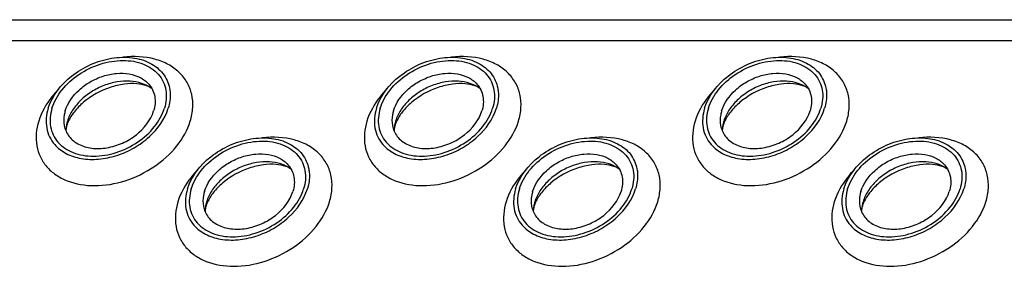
# Model space of a CAD drawing. Header units: millimetres. Extents: x 0 to 2100, y 0 to 2970.
# Tile 14 of 28: x 1412 to 1484, y 1172 to 1190. Entities that reach past the tile are written whole.
import ezdxf

# ---------------------------------------------------------------- set-up
doc = ezdxf.new("R2010")
doc.units = ezdxf.units.MM
doc.header["$LTSCALE"] = 193.6
doc.layers.get('0').update_dxf_attribs({"linetype": 'CONTINUOUS'})

msp = doc.modelspace()

# ---------------------------------------------------------------- linework, layer by layer
at = {"color": 7, "linetype": 'CONTINUOUS'}
msp.add_line((1368.225, 1189.852), (1731.299, 1189.852), dxfattribs=at)
at = {"color": 9, "linetype": 'CONTINUOUS'}
msp.add_line((1368.968, 1188.339), (1732.042, 1188.339), dxfattribs=at)
at = {"color": 7, "linetype": 'CONTINUOUS'}
for centre, radius, start, end in [((1418.041, 1181.658), 2.722, 162.7878, 168.47048), ((1441.971, 1181.658), 2.722, 162.7878, 168.47048), ((1465.9, 1181.658), 2.722, 162.7878, 168.47048), ((1417.91, 1181.687), 2.588, 168.51317, 169.25165), ((1441.84, 1181.687), 2.588, 168.51317, 169.25165), ((1465.769, 1181.687), 2.588, 168.51317, 169.25165), ((1428.059, 1175.812), 2.588, 168.51317, 169.25165), ((1428.19, 1175.783), 2.722, 162.7878, 168.47048), ((1451.989, 1175.812), 2.588, 168.51317, 169.25165), ((1452.12, 1175.783), 2.722, 162.7878, 168.47048), ((1475.919, 1175.812), 2.588, 168.51317, 169.25165), ((1476.05, 1175.783), 2.722, 162.7878, 168.47048)]:
    msp.add_arc(centre, radius, start, end, dxfattribs=at)
for points, knots in [([(1414.037, 1183.396), (1414.323, 1184.322), (1415.34, 1185.589), (1417.096, 1186.634), (1418.615, 1187.103), (1420.117, 1187.16), (1421.453, 1186.792), (1422.468, 1186.002), (1422.812, 1185.244), (1422.886, 1184.862)], [0, 0, 0, 0, 0.256023, 0.397887, 0.538537, 0.670709, 0.789982, 0.897281, 1, 1, 1, 1]), ([(1414.313, 1183.396), (1414.463, 1183.88), (1415.005, 1184.83), (1416.248, 1185.938), (1417.793, 1186.687), (1419.432, 1186.968), (1420.952, 1186.737), (1421.964, 1186.077), (1422.445, 1185.345), (1422.711, 1184.509), (1422.642, 1183.822), (1422.511, 1183.396)], [0, 0, 0, 0, 0.126005, 0.265198, 0.409334, 0.548109, 0.673462, 0.783988, 0.836431, 0.88895, 1, 1, 1, 1]), ([(1437.967, 1183.396), (1438.253, 1184.322), (1439.27, 1185.589), (1441.026, 1186.634), (1442.545, 1187.103), (1444.047, 1187.16), (1445.383, 1186.792), (1446.398, 1186.002), (1446.741, 1185.244), (1446.816, 1184.862)], [0, 0, 0, 0, 0.256023, 0.397887, 0.538537, 0.670709, 0.789982, 0.897281, 1, 1, 1, 1]), ([(1438.243, 1183.396), (1438.393, 1183.88), (1438.935, 1184.83), (1440.178, 1185.938), (1441.723, 1186.687), (1443.362, 1186.968), (1444.882, 1186.737), (1445.894, 1186.077), (1446.375, 1185.345), (1446.641, 1184.509), (1446.572, 1183.822), (1446.441, 1183.396)], [0, 0, 0, 0, 0.126005, 0.265198, 0.409334, 0.548109, 0.673462, 0.783988, 0.836431, 0.88895, 1, 1, 1, 1]), ([(1461.897, 1183.396), (1462.183, 1184.322), (1463.2, 1185.589), (1464.956, 1186.634), (1466.475, 1187.103), (1467.977, 1187.16), (1469.313, 1186.792), (1470.328, 1186.002), (1470.671, 1185.244), (1470.746, 1184.862)], [0, 0, 0, 0, 0.256023, 0.397887, 0.538537, 0.670709, 0.789982, 0.897281, 1, 1, 1, 1]), ([(1462.173, 1183.396), (1462.322, 1183.88), (1462.865, 1184.83), (1464.107, 1185.938), (1465.653, 1186.687), (1467.292, 1186.968), (1468.812, 1186.737), (1469.824, 1186.077), (1470.305, 1185.345), (1470.571, 1184.509), (1470.502, 1183.822), (1470.37, 1183.396)], [0, 0, 0, 0, 0.126005, 0.265198, 0.409334, 0.548109, 0.673462, 0.783988, 0.836431, 0.88895, 1, 1, 1, 1]), ([(1415.28, 1183.21), (1415.459, 1183.791), (1416.046, 1184.603), (1417.091, 1185.357), (1418.021, 1185.771), (1418.992, 1185.973), (1419.927, 1185.947), (1420.753, 1185.689), (1421.199, 1185.355), (1421.371, 1185.162)], [0, 0, 0, 0, 0.246125, 0.38243, 0.520512, 0.654784, 0.780538, 0.895274, 1, 1, 1, 1]), ([(1421.596, 1184.837), (1421.151, 1185.17), (1420.252, 1185.43), (1419.046, 1185.352), (1418.084, 1185.086), (1417.182, 1184.631), (1416.4, 1184.019), (1415.794, 1183.294), (1415.526, 1182.741), (1415.44, 1182.464)], [0, 0, 0, 0, 0.223873, 0.351612, 0.485909, 0.622361, 0.75614, 0.882948, 1, 1, 1, 1]), ([(1439.21, 1183.21), (1439.389, 1183.791), (1439.976, 1184.603), (1441.021, 1185.357), (1441.951, 1185.771), (1442.922, 1185.973), (1443.857, 1185.947), (1444.683, 1185.689), (1445.129, 1185.355), (1445.3, 1185.162)], [0, 0, 0, 0, 0.246125, 0.38243, 0.520512, 0.654784, 0.780538, 0.895274, 1, 1, 1, 1]), ([(1445.526, 1184.837), (1445.081, 1185.17), (1444.182, 1185.43), (1442.976, 1185.352), (1442.014, 1185.086), (1441.112, 1184.631), (1440.33, 1184.019), (1439.724, 1183.294), (1439.456, 1182.741), (1439.37, 1182.464)], [0, 0, 0, 0, 0.223873, 0.351612, 0.485909, 0.622361, 0.75614, 0.882948, 1, 1, 1, 1]), ([(1463.14, 1183.21), (1463.319, 1183.791), (1463.906, 1184.603), (1464.951, 1185.357), (1465.881, 1185.771), (1466.852, 1185.973), (1467.787, 1185.947), (1468.613, 1185.689), (1469.059, 1185.355), (1469.23, 1185.162)], [0, 0, 0, 0, 0.246125, 0.38243, 0.520512, 0.654784, 0.780538, 0.895274, 1, 1, 1, 1]), ([(1469.456, 1184.837), (1469.011, 1185.17), (1468.112, 1185.43), (1466.906, 1185.352), (1465.944, 1185.086), (1465.042, 1184.631), (1464.26, 1184.019), (1463.654, 1183.294), (1463.386, 1182.741), (1463.3, 1182.464)], [0, 0, 0, 0, 0.223873, 0.351612, 0.485909, 0.622361, 0.75614, 0.882948, 1, 1, 1, 1]), ([(1421.596, 1184.837), (1421.478, 1184.925), (1421.126, 1185.092), (1420.44, 1185.22), (1419.533, 1185.185), (1418.164, 1184.856), (1416.882, 1184.147), (1415.937, 1183.192), (1415.61, 1182.681), (1415.499, 1182.436)], [0, 0, 0, 0, 0.061788, 0.160605, 0.290161, 0.439176, 0.748377, 0.887348, 1, 1, 1, 1]), ([(1421.371, 1185.162), (1421.481, 1185.036), (1421.67, 1184.754), (1421.885, 1184.093), (1421.832, 1183.547), (1421.727, 1183.21)], [0, 0, 0, 0, 0.242965, 0.486066, 1, 1, 1, 1]), ([(1422.886, 1184.862), (1422.909, 1184.746), (1422.97, 1184.256), (1422.898, 1183.754), (1422.787, 1183.396)], [0, 0, 0, 0, 0.240827, 1, 1, 1, 1]), ([(1445.526, 1184.837), (1445.408, 1184.925), (1445.056, 1185.092), (1444.37, 1185.22), (1443.463, 1185.185), (1442.094, 1184.856), (1440.812, 1184.147), (1439.867, 1183.192), (1439.54, 1182.681), (1439.429, 1182.436)], [0, 0, 0, 0, 0.061788, 0.160605, 0.290161, 0.439176, 0.748377, 0.887348, 1, 1, 1, 1]), ([(1445.3, 1185.162), (1445.411, 1185.036), (1445.6, 1184.754), (1445.815, 1184.093), (1445.761, 1183.547), (1445.657, 1183.21)], [0, 0, 0, 0, 0.242965, 0.486066, 1, 1, 1, 1]), ([(1446.816, 1184.862), (1446.839, 1184.746), (1446.9, 1184.256), (1446.827, 1183.754), (1446.717, 1183.396)], [0, 0, 0, 0, 0.240827, 1, 1, 1, 1]), ([(1469.456, 1184.837), (1469.338, 1184.925), (1468.986, 1185.092), (1468.299, 1185.22), (1467.393, 1185.185), (1466.024, 1184.856), (1464.742, 1184.147), (1463.797, 1183.192), (1463.469, 1182.681), (1463.359, 1182.436)], [0, 0, 0, 0, 0.061788, 0.160605, 0.290161, 0.439176, 0.748377, 0.887348, 1, 1, 1, 1]), ([(1469.23, 1185.162), (1469.341, 1185.036), (1469.53, 1184.754), (1469.745, 1184.093), (1469.691, 1183.547), (1469.587, 1183.21)], [0, 0, 0, 0, 0.242965, 0.486066, 1, 1, 1, 1]), ([(1470.746, 1184.862), (1470.769, 1184.746), (1470.83, 1184.256), (1470.757, 1183.754), (1470.647, 1183.396)], [0, 0, 0, 0, 0.240827, 1, 1, 1, 1]), ([(1414.037, 1183.396), (1413.896, 1182.939), (1413.823, 1182.201), (1414.111, 1181.306), (1414.366, 1180.924), (1414.515, 1180.754)], [0, 0, 0, 0, 0.513998, 0.757111, 1, 1, 1, 1]), ([(1414.313, 1183.396), (1414.182, 1182.97), (1414.113, 1182.283), (1414.379, 1181.448), (1414.86, 1180.715), (1415.872, 1180.055), (1417.392, 1179.825), (1419.031, 1180.106), (1420.576, 1180.854), (1421.819, 1181.963), (1422.361, 1182.913), (1422.511, 1183.396)], [0, 0, 0, 0, 0.11105, 0.163569, 0.216012, 0.326538, 0.451891, 0.590666, 0.734802, 0.873995, 1, 1, 1, 1]), ([(1414.515, 1180.754), (1414.746, 1180.49), (1415.35, 1180.035), (1416.471, 1179.683), (1417.742, 1179.646), (1419.06, 1179.919), (1420.325, 1180.48), (1421.745, 1181.503), (1422.543, 1182.607), (1422.787, 1183.396)], [0, 0, 0, 0, 0.104679, 0.219356, 0.345073, 0.479342, 0.617452, 0.753801, 1, 1, 1, 1]), ([(1415.28, 1183.21), (1415.252, 1183.119), (1415.163, 1182.77), (1415.155, 1182.397), (1415.205, 1182.136)], [0, 0, 0, 0, 0.262254, 1, 1, 1, 1]), ([(1415.205, 1182.136), (1415.259, 1181.854), (1415.51, 1181.295), (1416.257, 1180.71), (1417.242, 1180.436), (1418.35, 1180.478), (1419.47, 1180.822), (1420.765, 1181.592), (1421.516, 1182.526), (1421.727, 1183.21)], [0, 0, 0, 0, 0.102742, 0.21, 0.32922, 0.461363, 0.602021, 0.743916, 1, 1, 1, 1]), ([(1437.967, 1183.396), (1437.826, 1182.939), (1437.753, 1182.201), (1438.041, 1181.306), (1438.296, 1180.924), (1438.445, 1180.754)], [0, 0, 0, 0, 0.513998, 0.757111, 1, 1, 1, 1]), ([(1438.243, 1183.396), (1438.112, 1182.97), (1438.043, 1182.283), (1438.309, 1181.448), (1438.79, 1180.715), (1439.802, 1180.055), (1441.322, 1179.825), (1442.961, 1180.106), (1444.506, 1180.854), (1445.749, 1181.963), (1446.291, 1182.913), (1446.441, 1183.396)], [0, 0, 0, 0, 0.11105, 0.163569, 0.216012, 0.326538, 0.451891, 0.590666, 0.734802, 0.873995, 1, 1, 1, 1]), ([(1438.445, 1180.754), (1438.676, 1180.49), (1439.28, 1180.035), (1440.401, 1179.683), (1441.672, 1179.646), (1442.99, 1179.919), (1444.255, 1180.48), (1445.675, 1181.503), (1446.473, 1182.607), (1446.717, 1183.396)], [0, 0, 0, 0, 0.104679, 0.219356, 0.345073, 0.479342, 0.617452, 0.753801, 1, 1, 1, 1]), ([(1439.21, 1183.21), (1439.182, 1183.119), (1439.093, 1182.77), (1439.085, 1182.397), (1439.135, 1182.136)], [0, 0, 0, 0, 0.262254, 1, 1, 1, 1]), ([(1439.135, 1182.136), (1439.189, 1181.854), (1439.44, 1181.295), (1440.187, 1180.71), (1441.172, 1180.436), (1442.279, 1180.478), (1443.4, 1180.822), (1444.695, 1181.592), (1445.446, 1182.526), (1445.657, 1183.21)], [0, 0, 0, 0, 0.102742, 0.21, 0.32922, 0.461363, 0.602021, 0.743916, 1, 1, 1, 1]), ([(1461.897, 1183.396), (1461.756, 1182.939), (1461.683, 1182.201), (1461.971, 1181.306), (1462.225, 1180.924), (1462.374, 1180.754)], [0, 0, 0, 0, 0.513998, 0.757111, 1, 1, 1, 1]), ([(1462.173, 1183.396), (1462.041, 1182.97), (1461.973, 1182.283), (1462.239, 1181.448), (1462.72, 1180.715), (1463.732, 1180.055), (1465.251, 1179.825), (1466.891, 1180.106), (1468.436, 1180.854), (1469.678, 1181.963), (1470.221, 1182.913), (1470.37, 1183.396)], [0, 0, 0, 0, 0.11105, 0.163569, 0.216012, 0.326538, 0.451891, 0.590666, 0.734802, 0.873995, 1, 1, 1, 1]), ([(1462.374, 1180.754), (1462.606, 1180.49), (1463.21, 1180.035), (1464.331, 1179.683), (1465.602, 1179.646), (1466.92, 1179.919), (1468.185, 1180.48), (1469.605, 1181.503), (1470.403, 1182.607), (1470.647, 1183.396)], [0, 0, 0, 0, 0.104679, 0.219356, 0.345073, 0.479342, 0.617452, 0.753801, 1, 1, 1, 1]), ([(1463.14, 1183.21), (1463.112, 1183.119), (1463.023, 1182.77), (1463.015, 1182.397), (1463.065, 1182.136)], [0, 0, 0, 0, 0.262254, 1, 1, 1, 1]), ([(1463.065, 1182.136), (1463.119, 1181.854), (1463.37, 1181.295), (1464.117, 1180.71), (1465.102, 1180.436), (1466.209, 1180.478), (1467.33, 1180.822), (1468.625, 1181.592), (1469.376, 1182.526), (1469.587, 1183.21)], [0, 0, 0, 0, 0.102742, 0.21, 0.32922, 0.461363, 0.602021, 0.743916, 1, 1, 1, 1]), ([(1415.499, 1182.436), (1415.488, 1182.412), (1415.45, 1182.324), (1415.417, 1182.233), (1415.396, 1182.166)], [0, 0, 0, 0, 0.268631, 1, 1, 1, 1]), ([(1439.429, 1182.436), (1439.418, 1182.412), (1439.38, 1182.324), (1439.347, 1182.233), (1439.326, 1182.166)], [0, 0, 0, 0, 0.268631, 1, 1, 1, 1]), ([(1463.359, 1182.436), (1463.348, 1182.412), (1463.31, 1182.324), (1463.276, 1182.233), (1463.256, 1182.166)], [0, 0, 0, 0, 0.268631, 1, 1, 1, 1]), ([(1415.396, 1182.166), (1415.383, 1182.126), (1415.347, 1181.993), (1415.326, 1181.855), (1415.324, 1181.759)], [0, 0, 0, 0, 0.304395, 1, 1, 1, 1]), ([(1439.326, 1182.166), (1439.313, 1182.126), (1439.277, 1181.993), (1439.256, 1181.855), (1439.254, 1181.759)], [0, 0, 0, 0, 0.304395, 1, 1, 1, 1]), ([(1463.256, 1182.166), (1463.243, 1182.126), (1463.207, 1181.993), (1463.186, 1181.855), (1463.184, 1181.759)], [0, 0, 0, 0, 0.304395, 1, 1, 1, 1]), ([(1424.186, 1177.521), (1424.473, 1178.447), (1425.49, 1179.714), (1427.246, 1180.759), (1428.764, 1181.228), (1430.267, 1181.285), (1431.603, 1180.917), (1432.618, 1180.127), (1432.961, 1179.369), (1433.036, 1178.988)], [0, 0, 0, 0, 0.256023, 0.397887, 0.538537, 0.670709, 0.789982, 0.897281, 1, 1, 1, 1]), ([(1424.463, 1177.521), (1424.612, 1178.005), (1425.155, 1178.955), (1426.397, 1180.063), (1427.943, 1180.812), (1429.582, 1181.093), (1431.101, 1180.862), (1432.113, 1180.202), (1432.594, 1179.47), (1432.86, 1178.634), (1432.792, 1177.947), (1432.66, 1177.521)], [0, 0, 0, 0, 0.126005, 0.265198, 0.409334, 0.548109, 0.673462, 0.783988, 0.836431, 0.88895, 1, 1, 1, 1]), ([(1448.116, 1177.521), (1448.403, 1178.447), (1449.42, 1179.714), (1451.176, 1180.759), (1452.694, 1181.228), (1454.196, 1181.285), (1455.533, 1180.917), (1456.548, 1180.127), (1456.891, 1179.369), (1456.965, 1178.988)], [0, 0, 0, 0, 0.256023, 0.397887, 0.538537, 0.670709, 0.789982, 0.897281, 1, 1, 1, 1]), ([(1448.393, 1177.521), (1448.542, 1178.005), (1449.085, 1178.955), (1450.327, 1180.063), (1451.872, 1180.812), (1453.512, 1181.093), (1455.031, 1180.862), (1456.043, 1180.202), (1456.524, 1179.47), (1456.79, 1178.634), (1456.722, 1177.947), (1456.59, 1177.521)], [0, 0, 0, 0, 0.126005, 0.265198, 0.409334, 0.548109, 0.673462, 0.783988, 0.836431, 0.88895, 1, 1, 1, 1]), ([(1472.046, 1177.521), (1472.332, 1178.447), (1473.349, 1179.714), (1475.106, 1180.759), (1476.624, 1181.228), (1478.126, 1181.285), (1479.462, 1180.917), (1480.477, 1180.127), (1480.821, 1179.369), (1480.895, 1178.988)], [0, 0, 0, 0, 0.256023, 0.397887, 0.538537, 0.670709, 0.789982, 0.897281, 1, 1, 1, 1]), ([(1472.322, 1177.521), (1472.472, 1178.005), (1473.014, 1178.955), (1474.257, 1180.063), (1475.802, 1180.812), (1477.441, 1181.093), (1478.961, 1180.862), (1479.973, 1180.202), (1480.454, 1179.47), (1480.72, 1178.634), (1480.652, 1177.947), (1480.52, 1177.521)], [0, 0, 0, 0, 0.126005, 0.265198, 0.409334, 0.548109, 0.673462, 0.783988, 0.836431, 0.88895, 1, 1, 1, 1]), ([(1425.429, 1177.335), (1425.609, 1177.916), (1426.196, 1178.728), (1427.24, 1179.482), (1428.171, 1179.896), (1429.141, 1180.098), (1430.077, 1180.072), (1430.903, 1179.814), (1431.349, 1179.481), (1431.52, 1179.287)], [0, 0, 0, 0, 0.246125, 0.38243, 0.520512, 0.654784, 0.780538, 0.895274, 1, 1, 1, 1]), ([(1431.746, 1178.962), (1431.3, 1179.295), (1430.401, 1179.555), (1429.196, 1179.477), (1428.234, 1179.211), (1427.332, 1178.756), (1426.549, 1178.144), (1425.944, 1177.419), (1425.676, 1176.866), (1425.59, 1176.589)], [0, 0, 0, 0, 0.223873, 0.351612, 0.485909, 0.622361, 0.75614, 0.882948, 1, 1, 1, 1]), ([(1449.359, 1177.335), (1449.539, 1177.916), (1450.125, 1178.728), (1451.17, 1179.482), (1452.101, 1179.896), (1453.071, 1180.098), (1454.007, 1180.072), (1454.833, 1179.814), (1455.279, 1179.481), (1455.45, 1179.287)], [0, 0, 0, 0, 0.246125, 0.38243, 0.520512, 0.654784, 0.780538, 0.895274, 1, 1, 1, 1]), ([(1455.675, 1178.962), (1455.23, 1179.295), (1454.331, 1179.555), (1453.125, 1179.477), (1452.164, 1179.211), (1451.262, 1178.756), (1450.479, 1178.144), (1449.874, 1177.419), (1449.606, 1176.866), (1449.52, 1176.589)], [0, 0, 0, 0, 0.223873, 0.351612, 0.485909, 0.622361, 0.75614, 0.882948, 1, 1, 1, 1]), ([(1473.289, 1177.335), (1473.469, 1177.916), (1474.055, 1178.728), (1475.1, 1179.482), (1476.031, 1179.896), (1477.001, 1180.098), (1477.936, 1180.072), (1478.763, 1179.814), (1479.208, 1179.481), (1479.38, 1179.287)], [0, 0, 0, 0, 0.246125, 0.38243, 0.520512, 0.654784, 0.780538, 0.895274, 1, 1, 1, 1]), ([(1479.605, 1178.962), (1479.16, 1179.295), (1478.261, 1179.555), (1477.055, 1179.477), (1476.094, 1179.211), (1475.191, 1178.756), (1474.409, 1178.144), (1473.804, 1177.419), (1473.535, 1176.866), (1473.45, 1176.589)], [0, 0, 0, 0, 0.223873, 0.351612, 0.485909, 0.622361, 0.75614, 0.882948, 1, 1, 1, 1]), ([(1431.746, 1178.962), (1431.628, 1179.05), (1431.275, 1179.217), (1430.589, 1179.345), (1429.682, 1179.31), (1428.314, 1178.981), (1427.032, 1178.272), (1426.086, 1177.317), (1425.759, 1176.806), (1425.649, 1176.561)], [0, 0, 0, 0, 0.061788, 0.160605, 0.290161, 0.439176, 0.748377, 0.887348, 1, 1, 1, 1]), ([(1431.52, 1179.287), (1431.631, 1179.161), (1431.82, 1178.879), (1432.034, 1178.218), (1431.981, 1177.673), (1431.877, 1177.335)], [0, 0, 0, 0, 0.242965, 0.486066, 1, 1, 1, 1]), ([(1433.036, 1178.988), (1433.058, 1178.871), (1433.12, 1178.381), (1433.047, 1177.879), (1432.936, 1177.521)], [0, 0, 0, 0, 0.240827, 1, 1, 1, 1]), ([(1455.675, 1178.962), (1455.557, 1179.05), (1455.205, 1179.217), (1454.519, 1179.345), (1453.612, 1179.31), (1452.243, 1178.981), (1450.962, 1178.272), (1450.016, 1177.317), (1449.689, 1176.806), (1449.578, 1176.561)], [0, 0, 0, 0, 0.061788, 0.160605, 0.290161, 0.439176, 0.748377, 0.887348, 1, 1, 1, 1]), ([(1455.45, 1179.287), (1455.561, 1179.161), (1455.75, 1178.879), (1455.964, 1178.218), (1455.911, 1177.673), (1455.807, 1177.335)], [0, 0, 0, 0, 0.242965, 0.486066, 1, 1, 1, 1]), ([(1456.965, 1178.988), (1456.988, 1178.871), (1457.05, 1178.381), (1456.977, 1177.879), (1456.866, 1177.521)], [0, 0, 0, 0, 0.240827, 1, 1, 1, 1]), ([(1479.605, 1178.962), (1479.487, 1179.05), (1479.135, 1179.217), (1478.449, 1179.345), (1477.542, 1179.31), (1476.173, 1178.981), (1474.892, 1178.272), (1473.946, 1177.317), (1473.619, 1176.806), (1473.508, 1176.561)], [0, 0, 0, 0, 0.061788, 0.160605, 0.290161, 0.439176, 0.748377, 0.887348, 1, 1, 1, 1]), ([(1479.38, 1179.287), (1479.49, 1179.161), (1479.679, 1178.879), (1479.894, 1178.218), (1479.841, 1177.673), (1479.736, 1177.335)], [0, 0, 0, 0, 0.242965, 0.486066, 1, 1, 1, 1]), ([(1480.895, 1178.988), (1480.918, 1178.871), (1480.979, 1178.381), (1480.907, 1177.879), (1480.796, 1177.521)], [0, 0, 0, 0, 0.240827, 1, 1, 1, 1]), ([(1424.186, 1177.521), (1424.045, 1177.064), (1423.973, 1176.327), (1424.261, 1175.432), (1424.515, 1175.049), (1424.664, 1174.879)], [0, 0, 0, 0, 0.513998, 0.757111, 1, 1, 1, 1]), ([(1424.463, 1177.521), (1424.331, 1177.095), (1424.263, 1176.408), (1424.529, 1175.573), (1425.01, 1174.84), (1426.021, 1174.18), (1427.541, 1173.95), (1429.18, 1174.231), (1430.726, 1174.979), (1431.968, 1176.088), (1432.511, 1177.038), (1432.66, 1177.521)], [0, 0, 0, 0, 0.11105, 0.163569, 0.216012, 0.326538, 0.451891, 0.590666, 0.734802, 0.873995, 1, 1, 1, 1]), ([(1424.664, 1174.879), (1424.896, 1174.615), (1425.5, 1174.16), (1426.621, 1173.808), (1427.891, 1173.771), (1429.21, 1174.044), (1430.474, 1174.605), (1431.895, 1175.629), (1432.693, 1176.732), (1432.936, 1177.521)], [0, 0, 0, 0, 0.104679, 0.219356, 0.345073, 0.479342, 0.617452, 0.753801, 1, 1, 1, 1]), ([(1448.116, 1177.521), (1447.975, 1177.064), (1447.903, 1176.327), (1448.191, 1175.432), (1448.445, 1175.049), (1448.594, 1174.879)], [0, 0, 0, 0, 0.513998, 0.757111, 1, 1, 1, 1]), ([(1448.393, 1177.521), (1448.261, 1177.095), (1448.192, 1176.408), (1448.459, 1175.573), (1448.939, 1174.84), (1449.951, 1174.18), (1451.471, 1173.95), (1453.11, 1174.231), (1454.656, 1174.979), (1455.898, 1176.088), (1456.441, 1177.038), (1456.59, 1177.521)], [0, 0, 0, 0, 0.11105, 0.163569, 0.216012, 0.326538, 0.451891, 0.590666, 0.734802, 0.873995, 1, 1, 1, 1]), ([(1448.594, 1174.879), (1448.826, 1174.615), (1449.43, 1174.16), (1450.551, 1173.808), (1451.821, 1173.771), (1453.14, 1174.044), (1454.404, 1174.605), (1455.825, 1175.629), (1456.622, 1176.732), (1456.866, 1177.521)], [0, 0, 0, 0, 0.104679, 0.219356, 0.345073, 0.479342, 0.617452, 0.753801, 1, 1, 1, 1]), ([(1472.046, 1177.521), (1471.905, 1177.064), (1471.832, 1176.327), (1472.121, 1175.432), (1472.375, 1175.049), (1472.524, 1174.879)], [0, 0, 0, 0, 0.513998, 0.757111, 1, 1, 1, 1]), ([(1472.322, 1177.521), (1472.191, 1177.095), (1472.122, 1176.408), (1472.388, 1175.573), (1472.869, 1174.84), (1473.881, 1174.18), (1475.401, 1173.95), (1477.04, 1174.231), (1478.586, 1174.979), (1479.828, 1176.088), (1480.371, 1177.038), (1480.52, 1177.521)], [0, 0, 0, 0, 0.11105, 0.163569, 0.216012, 0.326538, 0.451891, 0.590666, 0.734802, 0.873995, 1, 1, 1, 1]), ([(1472.524, 1174.879), (1472.755, 1174.615), (1473.359, 1174.16), (1474.481, 1173.808), (1475.751, 1173.771), (1477.069, 1174.044), (1478.334, 1174.605), (1479.754, 1175.629), (1480.552, 1176.732), (1480.796, 1177.521)], [0, 0, 0, 0, 0.104679, 0.219356, 0.345073, 0.479342, 0.617452, 0.753801, 1, 1, 1, 1]), ([(1425.429, 1177.335), (1425.401, 1177.244), (1425.313, 1176.895), (1425.305, 1176.523), (1425.355, 1176.261)], [0, 0, 0, 0, 0.262254, 1, 1, 1, 1]), ([(1425.355, 1176.261), (1425.409, 1175.979), (1425.66, 1175.42), (1426.407, 1174.835), (1427.391, 1174.562), (1428.499, 1174.603), (1429.619, 1174.947), (1430.915, 1175.717), (1431.666, 1176.652), (1431.877, 1177.335)], [0, 0, 0, 0, 0.102742, 0.21, 0.32922, 0.461363, 0.602021, 0.743916, 1, 1, 1, 1]), ([(1449.359, 1177.335), (1449.331, 1177.244), (1449.243, 1176.895), (1449.235, 1176.523), (1449.285, 1176.261)], [0, 0, 0, 0, 0.262254, 1, 1, 1, 1]), ([(1449.285, 1176.261), (1449.339, 1175.979), (1449.59, 1175.42), (1450.337, 1174.835), (1451.321, 1174.562), (1452.429, 1174.603), (1453.549, 1174.947), (1454.845, 1175.717), (1455.595, 1176.652), (1455.807, 1177.335)], [0, 0, 0, 0, 0.102742, 0.21, 0.32922, 0.461363, 0.602021, 0.743916, 1, 1, 1, 1]), ([(1473.289, 1177.335), (1473.261, 1177.244), (1473.173, 1176.895), (1473.165, 1176.523), (1473.215, 1176.261)], [0, 0, 0, 0, 0.262254, 1, 1, 1, 1]), ([(1473.215, 1176.261), (1473.269, 1175.979), (1473.52, 1175.42), (1474.267, 1174.835), (1475.251, 1174.562), (1476.359, 1174.603), (1477.479, 1174.947), (1478.775, 1175.717), (1479.525, 1176.652), (1479.736, 1177.335)], [0, 0, 0, 0, 0.102742, 0.21, 0.32922, 0.461363, 0.602021, 0.743916, 1, 1, 1, 1]), ([(1425.545, 1176.291), (1425.533, 1176.251), (1425.496, 1176.118), (1425.475, 1175.98), (1425.474, 1175.884)], [0, 0, 0, 0, 0.304395, 1, 1, 1, 1]), ([(1425.649, 1176.561), (1425.638, 1176.537), (1425.599, 1176.449), (1425.566, 1176.358), (1425.545, 1176.291)], [0, 0, 0, 0, 0.268631, 1, 1, 1, 1]), ([(1449.475, 1176.291), (1449.463, 1176.251), (1449.426, 1176.118), (1449.405, 1175.98), (1449.404, 1175.884)], [0, 0, 0, 0, 0.304395, 1, 1, 1, 1]), ([(1449.578, 1176.561), (1449.568, 1176.537), (1449.529, 1176.449), (1449.496, 1176.358), (1449.475, 1176.291)], [0, 0, 0, 0, 0.268631, 1, 1, 1, 1]), ([(1473.405, 1176.291), (1473.393, 1176.251), (1473.356, 1176.118), (1473.335, 1175.98), (1473.333, 1175.884)], [0, 0, 0, 0, 0.304395, 1, 1, 1, 1]), ([(1473.508, 1176.561), (1473.498, 1176.537), (1473.459, 1176.449), (1473.426, 1176.358), (1473.405, 1176.291)], [0, 0, 0, 0, 0.268631, 1, 1, 1, 1])]:
    msp.add_open_spline(points, degree=3, knots=knots, dxfattribs=at)
at = {"color": 9, "linetype": 'CONTINUOUS'}
for points, knots in [([(1424.396, 1182.464), (1424.496, 1182.787), (1424.621, 1183.441), (1424.548, 1184.417), (1424.204, 1185.307), (1423.606, 1186.059), (1422.792, 1186.637), (1421.435, 1187.161), (1420.282, 1187.206), (1419.52, 1187.116)], [0, 0, 0, 0, 0.124407, 0.241591, 0.355163, 0.469734, 0.589631, 0.717769, 1, 1, 1, 1]), ([(1448.326, 1182.464), (1448.426, 1182.787), (1448.551, 1183.441), (1448.477, 1184.417), (1448.133, 1185.307), (1447.536, 1186.059), (1446.722, 1186.637), (1445.365, 1187.161), (1444.212, 1187.206), (1443.449, 1187.116)], [0, 0, 0, 0, 0.124407, 0.241591, 0.355163, 0.469734, 0.589631, 0.717769, 1, 1, 1, 1]), ([(1472.256, 1182.464), (1472.356, 1182.787), (1472.481, 1183.441), (1472.407, 1184.417), (1472.063, 1185.307), (1471.466, 1186.059), (1470.652, 1186.637), (1469.295, 1187.161), (1468.142, 1187.206), (1467.379, 1187.116)], [0, 0, 0, 0, 0.124407, 0.241591, 0.355163, 0.469734, 0.589631, 0.717769, 1, 1, 1, 1]), ([(1414.785, 1184.788), (1414.615, 1184.615), (1414.008, 1183.929), (1413.542, 1183.107), (1413.343, 1182.464)], [0, 0, 0, 0, 0.264826, 1, 1, 1, 1]), ([(1438.715, 1184.788), (1438.545, 1184.615), (1437.938, 1183.929), (1437.472, 1183.107), (1437.273, 1182.464)], [0, 0, 0, 0, 0.264826, 1, 1, 1, 1]), ([(1462.644, 1184.788), (1462.475, 1184.615), (1461.868, 1183.929), (1461.402, 1183.107), (1461.203, 1182.464)], [0, 0, 0, 0, 0.264826, 1, 1, 1, 1]), ([(1413.343, 1182.464), (1413.166, 1181.889), (1413.073, 1180.963), (1413.432, 1179.836), (1413.912, 1179.108), (1414.585, 1178.516), (1415.731, 1177.92), (1417.496, 1177.646), (1419.704, 1178.028), (1421.788, 1179.036), (1423.463, 1180.531), (1424.195, 1181.812), (1424.396, 1182.464)], [0, 0, 0, 0, 0.110961, 0.163438, 0.215838, 0.269928, 0.32708, 0.452332, 0.590995, 0.735015, 0.874096, 1, 1, 1, 1]), ([(1437.273, 1182.464), (1437.096, 1181.889), (1437.003, 1180.963), (1437.362, 1179.836), (1437.842, 1179.108), (1438.515, 1178.516), (1439.661, 1177.92), (1441.426, 1177.646), (1443.633, 1178.028), (1445.718, 1179.036), (1447.393, 1180.531), (1448.124, 1181.812), (1448.326, 1182.464)], [0, 0, 0, 0, 0.110961, 0.163438, 0.215838, 0.269928, 0.32708, 0.452332, 0.590995, 0.735015, 0.874096, 1, 1, 1, 1]), ([(1461.203, 1182.464), (1461.025, 1181.889), (1460.933, 1180.963), (1461.292, 1179.836), (1461.771, 1179.108), (1462.445, 1178.516), (1463.591, 1177.92), (1465.356, 1177.646), (1467.563, 1178.028), (1469.648, 1179.036), (1471.323, 1180.531), (1472.054, 1181.812), (1472.256, 1182.464)], [0, 0, 0, 0, 0.110961, 0.163438, 0.215838, 0.269928, 0.32708, 0.452332, 0.590995, 0.735015, 0.874096, 1, 1, 1, 1]), ([(1434.545, 1176.589), (1434.645, 1176.912), (1434.771, 1177.566), (1434.697, 1178.542), (1434.353, 1179.432), (1433.756, 1180.184), (1432.941, 1180.762), (1431.585, 1181.286), (1430.432, 1181.331), (1429.669, 1181.241)], [0, 0, 0, 0, 0.124407, 0.241591, 0.355163, 0.469734, 0.589631, 0.717769, 1, 1, 1, 1]), ([(1458.475, 1176.589), (1458.575, 1176.912), (1458.7, 1177.566), (1458.627, 1178.542), (1458.283, 1179.432), (1457.686, 1180.184), (1456.871, 1180.762), (1455.514, 1181.286), (1454.362, 1181.331), (1453.599, 1181.241)], [0, 0, 0, 0, 0.124407, 0.241591, 0.355163, 0.469734, 0.589631, 0.717769, 1, 1, 1, 1]), ([(1482.405, 1176.589), (1482.505, 1176.912), (1482.63, 1177.566), (1482.557, 1178.542), (1482.213, 1179.432), (1481.616, 1180.184), (1480.801, 1180.762), (1479.444, 1181.286), (1478.291, 1181.331), (1477.529, 1181.241)], [0, 0, 0, 0, 0.124407, 0.241591, 0.355163, 0.469734, 0.589631, 0.717769, 1, 1, 1, 1]), ([(1424.934, 1178.913), (1424.764, 1178.74), (1424.158, 1178.054), (1423.692, 1177.232), (1423.493, 1176.589)], [0, 0, 0, 0, 0.264826, 1, 1, 1, 1]), ([(1448.864, 1178.913), (1448.694, 1178.74), (1448.088, 1178.054), (1447.621, 1177.232), (1447.423, 1176.589)], [0, 0, 0, 0, 0.264826, 1, 1, 1, 1]), ([(1472.794, 1178.913), (1472.624, 1178.74), (1472.017, 1178.054), (1471.551, 1177.232), (1471.352, 1176.589)], [0, 0, 0, 0, 0.264826, 1, 1, 1, 1]), ([(1423.493, 1176.589), (1423.315, 1176.014), (1423.223, 1175.088), (1423.581, 1173.961), (1424.061, 1173.233), (1424.734, 1172.641), (1425.881, 1172.045), (1427.645, 1171.771), (1429.853, 1172.153), (1431.937, 1173.161), (1433.612, 1174.656), (1434.344, 1175.937), (1434.545, 1176.589)], [0, 0, 0, 0, 0.110961, 0.163438, 0.215838, 0.269928, 0.32708, 0.452332, 0.590995, 0.735015, 0.874096, 1, 1, 1, 1]), ([(1447.423, 1176.589), (1447.245, 1176.014), (1447.153, 1175.088), (1447.511, 1173.961), (1447.991, 1173.233), (1448.664, 1172.641), (1449.811, 1172.045), (1451.575, 1171.771), (1453.783, 1172.153), (1455.867, 1173.161), (1457.542, 1174.656), (1458.274, 1175.937), (1458.475, 1176.589)], [0, 0, 0, 0, 0.110961, 0.163438, 0.215838, 0.269928, 0.32708, 0.452332, 0.590995, 0.735015, 0.874096, 1, 1, 1, 1]), ([(1471.352, 1176.589), (1471.175, 1176.014), (1471.083, 1175.088), (1471.441, 1173.961), (1471.921, 1173.233), (1472.594, 1172.641), (1473.741, 1172.045), (1475.505, 1171.771), (1477.713, 1172.153), (1479.797, 1173.161), (1481.472, 1174.656), (1482.204, 1175.937), (1482.405, 1176.589)], [0, 0, 0, 0, 0.110961, 0.163438, 0.215838, 0.269928, 0.32708, 0.452332, 0.590995, 0.735015, 0.874096, 1, 1, 1, 1])]:
    msp.add_open_spline(points, degree=3, knots=knots, dxfattribs=at)
at = {"color": 7, "linetype": 'CONTINUOUS'}
for points in [[(1415.367, 1182.17), (1415.341, 1182.034), (1415.326, 1181.897), (1415.324, 1181.759)], [(1439.297, 1182.17), (1439.271, 1182.034), (1439.256, 1181.897), (1439.254, 1181.759)], [(1463.227, 1182.17), (1463.201, 1182.034), (1463.186, 1181.897), (1463.184, 1181.759)], [(1425.516, 1176.295), (1425.491, 1176.159), (1425.476, 1176.022), (1425.474, 1175.884)], [(1449.446, 1176.295), (1449.421, 1176.159), (1449.406, 1176.022), (1449.404, 1175.884)], [(1473.376, 1176.295), (1473.35, 1176.159), (1473.336, 1176.022), (1473.333, 1175.884)]]:
    msp.add_open_spline(points, degree=3, dxfattribs=at)

doc.saveas('drawing.dxf')
